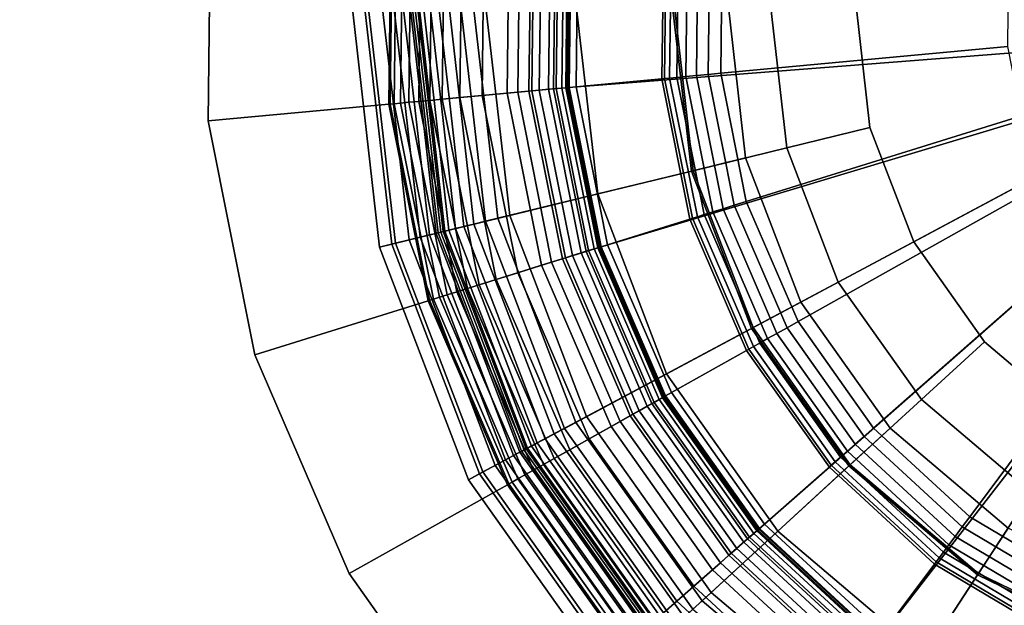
# Model space of a CAD drawing. Extents: x -43.1 to 43.1, y -41.3 to 41.3.
# Tile 23 of 256: x -17.218 to -16.008, y -30.368 to -29.649. Entities that reach past the tile are written whole.
import ezdxf

# ---------------------------------------------------------------- set-up
doc = ezdxf.new("R2010")
doc.units = 0
for name, color, linetype in [('LAMP', 7, 'CONTINUOUS'), ('LAMP_SUPPORT', 18, 'CONTINUOUS'), ('METAL_BASE', 254, 'CONTINUOUS')]:
    doc.layers.add(name, color=color, linetype=linetype)

msp = doc.modelspace()

# ---------------------------------------------------------------- linework, layer by layer
at = {"layer": 'LAMP'}
for points in [[(-16.7757, -29.928, 43.6401), (-16.8104, -29.6241, 43.6401), (-16.7951, -29.6243, 43.7579), (-16.7609, -29.9244, 43.7579)], [(-16.7562, -29.9233, 43.3843), (-16.7904, -29.6244, 43.3843), (-16.8104, -29.6241, 43.6401), (-16.7757, -29.928, 43.6401)], [(-16.7609, -29.9244, 43.7579), (-16.7951, -29.6243, 43.7579), (-16.7365, -29.625, 43.8806), (-16.7039, -29.9105, 43.8806)], [(-16.7396, -29.9192, 43.0998), (-16.7732, -29.6246, 43.0998), (-16.7904, -29.6244, 43.3843), (-16.7562, -29.9233, 43.3843)], [(-16.7257, -29.9158, 42.7996), (-16.759, -29.6248, 42.7996), (-16.7732, -29.6246, 43.0998), (-16.7396, -29.9192, 43.0998)], [(-16.7146, -29.9131, 42.4966), (-16.7475, -29.6249, 42.4966), (-16.759, -29.6248, 42.7996), (-16.7257, -29.9158, 42.7996)], [(-16.7063, -29.9111, 42.2036), (-16.7389, -29.625, 42.2036), (-16.7475, -29.6249, 42.4966), (-16.7146, -29.9131, 42.4966)], [(-16.7006, -29.9097, 41.9337), (-16.7331, -29.6251, 41.9337), (-16.7389, -29.625, 42.2036), (-16.7063, -29.9111, 42.2036)], [(-16.7039, -29.9105, 43.8806), (-16.7365, -29.625, 43.8806), (-16.6459, -29.6261, 43.9998), (-16.6159, -29.889, 43.9998)], [(-16.6976, -29.909, 41.6997), (-16.7301, -29.6251, 41.6997), (-16.7331, -29.6251, 41.9337), (-16.7006, -29.9097, 41.9337)], [(-16.6957, -29.9085, 41.6845), (-16.7281, -29.6251, 41.6845), (-16.7301, -29.6251, 41.6997), (-16.6976, -29.909, 41.6997)], [(-16.6906, -29.9073, 41.6707), (-16.7228, -29.6252, 41.6707), (-16.7281, -29.6251, 41.6845), (-16.6957, -29.9085, 41.6845)], [(-16.6826, -29.9053, 41.6586), (-16.7146, -29.6253, 41.6586), (-16.7228, -29.6252, 41.6707), (-16.6906, -29.9073, 41.6707)], [(-16.6722, -29.9028, 41.6486), (-16.7039, -29.6254, 41.6486), (-16.7146, -29.6253, 41.6586), (-16.6826, -29.9053, 41.6586)], [(-16.6598, -29.8997, 41.6411), (-16.6911, -29.6256, 41.6411), (-16.7039, -29.6254, 41.6486), (-16.6722, -29.9028, 41.6486)], [(-16.6458, -29.8963, 41.6365), (-16.6767, -29.6257, 41.6365), (-16.6911, -29.6256, 41.6411), (-16.6598, -29.8997, 41.6411)], [(-16.6306, -29.8926, 41.6352), (-16.661, -29.6259, 41.6352), (-16.6767, -29.6257, 41.6365), (-16.6458, -29.8963, 41.6365)], [(-16.3927, -29.8346, 41.6428), (-16.4162, -29.6289, 41.6428), (-16.661, -29.6259, 41.6352), (-16.6306, -29.8926, 41.6352)], [(-16.6159, -29.889, 43.9998), (-16.6459, -29.6261, 43.9998), (-16.5346, -29.6274, 44.107), (-16.5077, -29.8626, 44.107)], [(-16.5077, -29.8626, 44.107), (-16.5346, -29.6274, 44.107), (-16.414, -29.6289, 44.1939), (-16.3906, -29.8341, 44.1939)], [(-16.3261, -29.8183, 41.1433), (-16.3476, -29.6297, 41.1433), (-16.4162, -29.6289, 41.6428), (-16.3927, -29.8346, 41.6428)], [(-16.3906, -29.8341, 44.1939), (-16.414, -29.6289, 44.1939), (-16.2955, -29.6303, 44.2522), (-16.2754, -29.8059, 44.2522)], [(-16.3261, -29.8183, 41.1433), (-16.2583, -29.9957, 41.1433), (-15.5903, -29.6387, 41.1433), (-16.3476, -29.6297, 41.1433)], [(-16.2754, -29.8059, 44.2522), (-16.2955, -29.6303, 44.2522), (-16.1904, -29.6315, 44.2735), (-16.1733, -29.781, 44.2735)], [(-16.1733, -29.781, 44.2735), (-16.1904, -29.6315, 44.2735), (-15.5903, -29.6387, 44.2735), (-16.1196, -29.9216, 44.2735)], [(-16.1486, -30.1506, 41.1433), (-16.0037, -30.2733, 41.1433), (-15.5903, -29.6387, 41.1433), (-16.2583, -29.9957, 41.1433)], [(-16.0327, -30.0443, 44.2735), (-16.1196, -29.9216, 44.2735), (-15.5903, -29.6387, 44.2735), (-15.9179, -30.1416, 44.2735)], [(-16.2123, -29.9711, 44.2522), (-16.2754, -29.8059, 44.2522), (-16.1733, -29.781, 44.2735), (-16.1196, -29.9216, 44.2735)], [(-16.3169, -30.0269, 44.1939), (-16.3906, -29.8341, 44.1939), (-16.2754, -29.8059, 44.2522), (-16.2123, -29.9711, 44.2522)], [(-16.2583, -29.9957, 41.1433), (-16.3261, -29.8183, 41.1433), (-16.3927, -29.8346, 41.6428), (-16.3188, -30.028, 41.6428)], [(-16.3188, -30.028, 41.6428), (-16.3927, -29.8346, 41.6428), (-16.6306, -29.8926, 41.6352), (-16.5347, -30.1434, 41.6352)], [(-16.4232, -30.0838, 44.107), (-16.5077, -29.8626, 44.107), (-16.3906, -29.8341, 44.1939), (-16.3169, -30.0269, 44.1939)], [(-16.5214, -30.1362, 43.9998), (-16.6159, -29.889, 43.9998), (-16.5077, -29.8626, 44.107), (-16.4232, -30.0838, 44.107)], [(-16.6013, -30.1789, 43.8806), (-16.7039, -29.9105, 43.8806), (-16.6159, -29.889, 43.9998), (-16.5214, -30.1362, 43.9998)], [(-16.5613, -30.1575, 41.6411), (-16.6598, -29.8997, 41.6411), (-16.6722, -29.9028, 41.6486), (-16.5725, -30.1636, 41.6486)], [(-16.5485, -30.1507, 41.6365), (-16.6458, -29.8963, 41.6365), (-16.6598, -29.8997, 41.6411), (-16.5613, -30.1575, 41.6411)], [(-16.5347, -30.1434, 41.6352), (-16.6306, -29.8926, 41.6352), (-16.6458, -29.8963, 41.6365), (-16.5485, -30.1507, 41.6365)], [(-16.653, -30.2066, 43.7579), (-16.7609, -29.9244, 43.7579), (-16.7039, -29.9105, 43.8806), (-16.6013, -30.1789, 43.8806)], [(-16.6111, -30.1841, 42.4966), (-16.7146, -29.9131, 42.4966), (-16.7257, -29.9158, 42.7996), (-16.6211, -30.1895, 42.7996)], [(-16.6035, -30.1801, 42.2036), (-16.7063, -29.9111, 42.2036), (-16.7146, -29.9131, 42.4966), (-16.6111, -30.1841, 42.4966)], [(-16.5983, -30.1773, 41.9337), (-16.7006, -29.9097, 41.9337), (-16.7063, -29.9111, 42.2036), (-16.6035, -30.1801, 42.2036)], [(-16.5956, -30.1759, 41.6997), (-16.6976, -29.909, 41.6997), (-16.7006, -29.9097, 41.9337), (-16.5983, -30.1773, 41.9337)], [(-16.5939, -30.175, 41.6845), (-16.6957, -29.9085, 41.6845), (-16.6976, -29.909, 41.6997), (-16.5956, -30.1759, 41.6997)], [(-16.5892, -30.1725, 41.6707), (-16.6906, -29.9073, 41.6707), (-16.6957, -29.9085, 41.6845), (-16.5939, -30.175, 41.6845)], [(-16.582, -30.1686, 41.6586), (-16.6826, -29.9053, 41.6586), (-16.6906, -29.9073, 41.6707), (-16.5892, -30.1725, 41.6707)], [(-16.5725, -30.1636, 41.6486), (-16.6722, -29.9028, 41.6486), (-16.6826, -29.9053, 41.6586), (-16.582, -30.1686, 41.6586)], [(-16.6488, -30.2043, 43.3843), (-16.7562, -29.9233, 43.3843), (-16.7757, -29.928, 43.6401), (-16.6665, -30.2138, 43.6401)], [(-16.6665, -30.2138, 43.6401), (-16.7757, -29.928, 43.6401), (-16.7609, -29.9244, 43.7579), (-16.653, -30.2066, 43.7579)], [(-16.6337, -30.1962, 43.0998), (-16.7396, -29.9192, 43.0998), (-16.7562, -29.9233, 43.3843), (-16.6488, -30.2043, 43.3843)], [(-16.6211, -30.1895, 42.7996), (-16.7257, -29.9158, 42.7996), (-16.7396, -29.9192, 43.0998), (-16.6337, -30.1962, 43.0998)], [(-16.1101, -30.1154, 44.2522), (-16.2123, -29.9711, 44.2522), (-16.1196, -29.9216, 44.2735), (-16.0327, -30.0443, 44.2735)], [(-16.1975, -30.1954, 44.1939), (-16.3169, -30.0269, 44.1939), (-16.2123, -29.9711, 44.2522), (-16.1101, -30.1154, 44.2522)], [(-16.1486, -30.1506, 41.1433), (-16.2583, -29.9957, 41.1433), (-16.3188, -30.028, 41.6428), (-16.1991, -30.1969, 41.6428)], [(-16.1991, -30.1969, 41.6428), (-16.3188, -30.028, 41.6428), (-16.5347, -30.1434, 41.6352), (-16.3796, -30.3624, 41.6352)], [(-16.2864, -30.2769, 44.107), (-16.4232, -30.0838, 44.107), (-16.3169, -30.0269, 44.1939), (-16.1975, -30.1954, 44.1939)], [(-15.9753, -30.2297, 44.2522), (-16.1101, -30.1154, 44.2522), (-16.0327, -30.0443, 44.2735), (-15.9179, -30.1416, 44.2735)], [(-16.3684, -30.3522, 43.9998), (-16.5214, -30.1362, 43.9998), (-16.4232, -30.0838, 44.107), (-16.2864, -30.2769, 44.107)], [(-16.04, -30.329, 44.1939), (-16.1975, -30.1954, 44.1939), (-16.1101, -30.1154, 44.2522), (-15.9753, -30.2297, 44.2522)], [(-16.4352, -30.4134, 43.8806), (-16.6013, -30.1789, 43.8806), (-16.5214, -30.1362, 43.9998), (-16.3684, -30.3522, 43.9998)], [(-16.3796, -30.3624, 41.6352), (-16.5347, -30.1434, 41.6352), (-16.5485, -30.1507, 41.6365), (-16.3911, -30.373, 41.6365)], [(-16.3911, -30.373, 41.6365), (-16.5485, -30.1507, 41.6365), (-16.5613, -30.1575, 41.6411), (-16.4017, -30.3827, 41.6411)], [(-16.0037, -30.2733, 41.1433), (-16.1486, -30.1506, 41.1433), (-16.1991, -30.1969, 41.6428), (-16.0411, -30.3308, 41.6428)], [(-16.4191, -30.3986, 41.6586), (-16.582, -30.1686, 41.6586), (-16.5892, -30.1725, 41.6707), (-16.4251, -30.4041, 41.6707)], [(-16.4112, -30.3913, 41.6486), (-16.5725, -30.1636, 41.6486), (-16.582, -30.1686, 41.6586), (-16.4191, -30.3986, 41.6586)], [(-16.4017, -30.3827, 41.6411), (-16.5613, -30.1575, 41.6411), (-16.5725, -30.1636, 41.6486), (-16.4112, -30.3913, 41.6486)], [(-16.4784, -30.453, 43.7579), (-16.653, -30.2066, 43.7579), (-16.6013, -30.1789, 43.8806), (-16.4352, -30.4134, 43.8806)], [(-16.437, -30.415, 42.2036), (-16.6035, -30.1801, 42.2036), (-16.6111, -30.1841, 42.4966), (-16.4433, -30.4208, 42.4966)], [(-16.4327, -30.4111, 41.9337), (-16.5983, -30.1773, 41.9337), (-16.6035, -30.1801, 42.2036), (-16.437, -30.415, 42.2036)], [(-16.4305, -30.409, 41.6997), (-16.5956, -30.1759, 41.6997), (-16.5983, -30.1773, 41.9337), (-16.4327, -30.4111, 41.9337)], [(-16.429, -30.4077, 41.6845), (-16.5939, -30.175, 41.6845), (-16.5956, -30.1759, 41.6997), (-16.4305, -30.409, 41.6997)], [(-16.4251, -30.4041, 41.6707), (-16.5892, -30.1725, 41.6707), (-16.5939, -30.175, 41.6845), (-16.429, -30.4077, 41.6845)], [(-16.4518, -30.4286, 42.7996), (-16.6211, -30.1895, 42.7996), (-16.6337, -30.1962, 43.0998), (-16.4623, -30.4382, 43.0998)], [(-16.4433, -30.4208, 42.4966), (-16.6111, -30.1841, 42.4966), (-16.6211, -30.1895, 42.7996), (-16.4518, -30.4286, 42.7996)], [(-16.4749, -30.4498, 43.3843), (-16.6488, -30.2043, 43.3843), (-16.6665, -30.2138, 43.6401), (-16.4897, -30.4633, 43.6401)], [(-16.4623, -30.4382, 43.0998), (-16.6337, -30.1962, 43.0998), (-16.6488, -30.2043, 43.3843), (-16.4749, -30.4498, 43.3843)], [(-16.0411, -30.3308, 41.6428), (-16.1991, -30.1969, 41.6428), (-16.3796, -30.3624, 41.6352), (-16.1748, -30.5359, 41.6352)], [(-16.1058, -30.43, 44.107), (-16.2864, -30.2769, 44.107), (-16.1975, -30.1954, 44.1939), (-16.04, -30.329, 44.1939)], [(-16.4897, -30.4633, 43.6401), (-16.6665, -30.2138, 43.6401), (-16.653, -30.2066, 43.7579), (-16.4784, -30.453, 43.7579)], [(-15.8542, -30.4191, 44.1939), (-16.04, -30.329, 44.1939), (-15.9753, -30.2297, 44.2522), (-15.8162, -30.3068, 44.2522)], [(-16.1665, -30.5233, 43.9998), (-16.3684, -30.3522, 43.9998), (-16.2864, -30.2769, 44.107), (-16.1058, -30.43, 44.107)], [(-15.8329, -30.3562, 41.1433), (-16.0037, -30.2733, 41.1433), (-16.0411, -30.3308, 41.6428), (-15.8549, -30.4212, 41.6428)], [(-15.8549, -30.4212, 41.6428), (-16.0411, -30.3308, 41.6428), (-16.1748, -30.5359, 41.6352), (-15.9333, -30.6531, 41.6352)], [(-15.8928, -30.5334, 44.107), (-16.1058, -30.43, 44.107), (-16.04, -30.329, 44.1939), (-15.8542, -30.4191, 44.1939)], [(-16.216, -30.5992, 43.8806), (-16.4352, -30.4134, 43.8806), (-16.3684, -30.3522, 43.9998), (-16.1665, -30.5233, 43.9998)], [(-16.1748, -30.5359, 41.6352), (-16.3796, -30.3624, 41.6352), (-16.3911, -30.373, 41.6365), (-16.1833, -30.5491, 41.6365)]]:
    msp.add_3dface(points, dxfattribs=at)
at = {"layer": 'LAMP_SUPPORT'}
for points in [[(-15.6144, -29.6356, 40.5662), (-15.6097, -29.659, 40.5662), (-16.4975, -29.337, 40.5662), (-16.414, -29.1554, 40.5662)], [(-15.6097, -29.659, 40.5662), (-16.5438, -29.7319, 40.5662), (-16.5414, -29.532, 40.5662), (-16.4975, -29.337, 40.5662)], [(-16.7614, -29.5062, 38.0011), (-16.7644, -29.7524, 38.0011), (-16.7627, -29.7522, 37.9861), (-16.7597, -29.5064, 37.9861)], [(-16.7614, -29.5062, 41.465), (-16.7644, -29.7524, 41.465), (-16.7644, -29.7524, 38.0011), (-16.7614, -29.5062, 38.0011)], [(-16.7597, -29.5064, 41.48), (-16.7627, -29.7522, 41.48), (-16.7644, -29.7524, 41.465), (-16.7614, -29.5062, 41.465)], [(-16.7597, -29.5064, 37.9861), (-16.7627, -29.7522, 37.9861), (-16.7577, -29.7518, 37.9723), (-16.7548, -29.507, 37.9723)], [(-16.7548, -29.507, 41.4939), (-16.7577, -29.7518, 41.4939), (-16.7627, -29.7522, 41.48), (-16.7597, -29.5064, 41.48)], [(-16.7548, -29.507, 37.9723), (-16.7577, -29.7518, 37.9723), (-16.75, -29.751, 37.9601), (-16.7471, -29.5079, 37.9601)], [(-16.7471, -29.5079, 41.5061), (-16.75, -29.751, 41.5061), (-16.7577, -29.7518, 41.4939), (-16.7548, -29.507, 41.4939)], [(-16.7471, -29.5079, 37.9601), (-16.75, -29.751, 37.9601), (-16.7399, -29.7501, 37.9499), (-16.737, -29.5091, 37.9499)], [(-16.737, -29.5091, 41.5162), (-16.7399, -29.7501, 41.5162), (-16.75, -29.751, 41.5061), (-16.7471, -29.5079, 41.5061)], [(-16.737, -29.5091, 37.9499), (-16.7399, -29.7501, 37.9499), (-16.7277, -29.749, 37.9421), (-16.7249, -29.5105, 37.9421)], [(-16.7249, -29.5105, 41.524), (-16.7277, -29.749, 41.524), (-16.7399, -29.7501, 41.5162), (-16.737, -29.5091, 41.5162)], [(-16.7249, -29.5105, 37.9421), (-16.7277, -29.749, 37.9421), (-16.714, -29.7477, 37.9372), (-16.7112, -29.5121, 37.9372)], [(-16.7112, -29.5121, 41.5289), (-16.714, -29.7477, 41.5289), (-16.7277, -29.749, 41.524), (-16.7249, -29.5105, 41.524)], [(-16.7112, -29.5121, 37.9372), (-16.714, -29.7477, 37.9372), (-16.699, -29.7463, 37.9354), (-16.6962, -29.5139, 37.9354)], [(-16.6962, -29.5139, 41.5307), (-16.699, -29.7463, 41.5307), (-16.714, -29.7477, 41.5289), (-16.7112, -29.5121, 41.5289)], [(-16.6962, -29.5139, 37.9354), (-16.699, -29.7463, 37.9354), (-16.6771, -29.7443, 37.9338), (-16.6744, -29.5164, 37.9338)], [(-16.6036, -29.5247, 41.5307), (-16.6061, -29.7377, 41.5307), (-16.699, -29.7463, 41.5307), (-16.6962, -29.5139, 41.5307)], [(-16.6744, -29.5164, 37.9338), (-16.6771, -29.7443, 37.9338), (-16.6497, -29.7417, 37.929), (-16.6471, -29.5196, 37.929)], [(-16.6471, -29.5196, 37.929), (-16.6497, -29.7417, 37.929), (-16.619, -29.7389, 37.9214), (-16.6165, -29.5232, 37.9214)], [(-16.6165, -29.5232, 37.9214), (-16.619, -29.7389, 37.9214), (-16.5886, -29.736, 37.9114), (-16.5861, -29.5268, 37.9114)], [(-16.5897, -29.5263, 41.5291), (-16.5923, -29.7364, 41.5291), (-16.6061, -29.7377, 41.5307), (-16.6036, -29.5247, 41.5307)], [(-16.577, -29.5278, 41.5245), (-16.5795, -29.7352, 41.5245), (-16.5923, -29.7364, 41.5291), (-16.5897, -29.5263, 41.5291)], [(-16.5861, -29.5268, 37.9114), (-16.5886, -29.736, 37.9114), (-16.5619, -29.7335, 37.8993), (-16.5595, -29.5299, 37.8993)], [(-16.5658, -29.5291, 41.5173), (-16.5682, -29.7341, 41.5173), (-16.5795, -29.7352, 41.5245), (-16.577, -29.5278, 41.5245)], [(-16.5564, -29.5302, 41.5079), (-16.5588, -29.7332, 41.5079), (-16.5682, -29.7341, 41.5173), (-16.5658, -29.5291, 41.5173)], [(-16.5595, -29.5299, 37.8993), (-16.5619, -29.7335, 37.8993), (-16.5427, -29.7318, 37.8854), (-16.5403, -29.5321, 37.8854)], [(-16.5493, -29.5311, 41.4966), (-16.5517, -29.7326, 41.4966), (-16.5588, -29.7332, 41.5079), (-16.5564, -29.5302, 41.5079)], [(-16.5447, -29.5316, 41.4838), (-16.5471, -29.7322, 41.4838), (-16.5517, -29.7326, 41.4966), (-16.5493, -29.5311, 41.4966)], [(-16.5431, -29.5318, 41.4698), (-16.5454, -29.732, 41.4698), (-16.5471, -29.7322, 41.4838), (-16.5447, -29.5316, 41.4838)], [(-16.5414, -29.532, 40.5662), (-16.5438, -29.7319, 40.5662), (-16.5454, -29.732, 41.4698), (-16.5431, -29.5318, 41.4698)], [(-16.5403, -29.5321, 37.8854), (-16.5427, -29.7318, 37.8854), (-16.5344, -29.731, 37.8701), (-16.532, -29.5331, 37.8701)], [(-16.532, -29.5331, 37.8701), (-16.5344, -29.731, 37.8701), (-16.4288, -29.7212, 36.848), (-16.4267, -29.5454, 36.848)], [(-16.4267, -29.5454, 36.848), (-16.4288, -29.7212, 36.848), (-16.4256, -29.7209, 36.8327), (-16.4235, -29.5458, 36.8327)], [(-16.4235, -29.5458, 36.8327), (-16.4256, -29.7209, 36.8327), (-16.4194, -29.7203, 36.8188), (-16.4173, -29.5465, 36.8188)], [(-16.4173, -29.5465, 36.8188), (-16.4194, -29.7203, 36.8188), (-16.4105, -29.7194, 36.8067), (-16.4085, -29.5476, 36.8067)], [(-16.4085, -29.5476, 36.8067), (-16.4105, -29.7194, 36.8067), (-16.3995, -29.7184, 36.7967), (-16.3975, -29.5488, 36.7967)], [(-16.3975, -29.5488, 36.7967), (-16.3995, -29.7184, 36.7967), (-16.3866, -29.7172, 36.7891), (-16.3846, -29.5504, 36.7891)], [(-16.3846, -29.5504, 36.7891), (-16.3866, -29.7172, 36.7891), (-16.3722, -29.7159, 36.7843), (-16.3702, -29.552, 36.7843)], [(-16.3702, -29.552, 36.7843), (-16.3722, -29.7159, 36.7843), (-16.3567, -29.7144, 36.7827), (-16.3548, -29.5539, 36.7827)], [(-16.3548, -29.5539, 36.7827), (-16.3567, -29.7144, 36.7827), (-16.0041, -29.6816, 36.7827), (-16.0031, -29.5951, 36.7827)], [(-15.6097, -29.659, 40.5662), (-16.5046, -29.9279, 40.5662), (-16.5438, -29.7319, 40.5662)], [(-15.6097, -29.659, 40.5662), (-16.3099, -30.2745, 40.5662), (-16.4255, -30.1114, 40.5662), (-16.5046, -29.9279, 40.5662)], [(-15.6097, -29.659, 40.5662), (-15.5871, -29.6667, 40.5662), (-16.163, -30.41, 40.5662), (-16.3099, -30.2745, 40.5662)], [(-15.5871, -29.6667, 40.5662), (-15.8017, -30.576, 40.5662), (-15.9911, -30.512, 40.5662), (-16.163, -30.41, 40.5662)], [(-16.3567, -29.7144, 36.7827), (-16.3252, -29.8719, 36.7827), (-15.9871, -29.7665, 36.7827), (-16.0041, -29.6816, 36.7827)], [(-16.4288, -29.7212, 36.848), (-16.3944, -29.8935, 36.848), (-16.3912, -29.8925, 36.8327), (-16.4256, -29.7209, 36.8327)], [(-16.4256, -29.7209, 36.8327), (-16.3912, -29.8925, 36.8327), (-16.3853, -29.8907, 36.8188), (-16.4194, -29.7203, 36.8188)], [(-16.4194, -29.7203, 36.8188), (-16.3853, -29.8907, 36.8188), (-16.3768, -29.888, 36.8067), (-16.4105, -29.7194, 36.8067)], [(-16.4105, -29.7194, 36.8067), (-16.3768, -29.888, 36.8067), (-16.3662, -29.8847, 36.7967), (-16.3995, -29.7184, 36.7967)], [(-16.3995, -29.7184, 36.7967), (-16.3662, -29.8847, 36.7967), (-16.3538, -29.8809, 36.7891), (-16.3866, -29.7172, 36.7891)], [(-16.3866, -29.7172, 36.7891), (-16.3538, -29.8809, 36.7891), (-16.34, -29.8765, 36.7843), (-16.3722, -29.7159, 36.7843)], [(-16.3722, -29.7159, 36.7843), (-16.34, -29.8765, 36.7843), (-16.3252, -29.8719, 36.7827), (-16.3567, -29.7144, 36.7827)], [(-16.5588, -29.7332, 41.5079), (-16.519, -29.9323, 41.5079), (-16.528, -29.9352, 41.5173), (-16.5682, -29.7341, 41.5173)], [(-16.5619, -29.7335, 37.8993), (-16.522, -29.9333, 37.8993), (-16.5035, -29.9275, 37.8854), (-16.5427, -29.7318, 37.8854)], [(-16.5517, -29.7326, 41.4966), (-16.5121, -29.9302, 41.4966), (-16.519, -29.9323, 41.5079), (-16.5588, -29.7332, 41.5079)], [(-16.5471, -29.7322, 41.4838), (-16.5077, -29.9288, 41.4838), (-16.5121, -29.9302, 41.4966), (-16.5517, -29.7326, 41.4966)], [(-16.5454, -29.732, 41.4698), (-16.5062, -29.9283, 41.4698), (-16.5077, -29.9288, 41.4838), (-16.5471, -29.7322, 41.4838)], [(-16.5438, -29.7319, 40.5662), (-16.5046, -29.9279, 40.5662), (-16.5062, -29.9283, 41.4698), (-16.5454, -29.732, 41.4698)], [(-16.5427, -29.7318, 37.8854), (-16.5035, -29.9275, 37.8854), (-16.4956, -29.925, 37.8701), (-16.5344, -29.731, 37.8701)], [(-16.5344, -29.731, 37.8701), (-16.4956, -29.925, 37.8701), (-16.3944, -29.8935, 36.848), (-16.4288, -29.7212, 36.848)], [(-16.6061, -29.7377, 41.5307), (-16.5644, -29.9465, 41.5307), (-16.6534, -29.9742, 41.5307), (-16.699, -29.7463, 41.5307)], [(-16.699, -29.7463, 37.9354), (-16.6534, -29.9742, 37.9354), (-16.6324, -29.9677, 37.9338), (-16.6771, -29.7443, 37.9338)], [(-16.6771, -29.7443, 37.9338), (-16.6324, -29.9677, 37.9338), (-16.6061, -29.9595, 37.929), (-16.6497, -29.7417, 37.929)], [(-16.6497, -29.7417, 37.929), (-16.6061, -29.9595, 37.929), (-16.5767, -29.9503, 37.9214), (-16.619, -29.7389, 37.9214)], [(-16.619, -29.7389, 37.9214), (-16.5767, -29.9503, 37.9214), (-16.5475, -29.9412, 37.9114), (-16.5886, -29.736, 37.9114)], [(-16.5923, -29.7364, 41.5291), (-16.551, -29.9423, 41.5291), (-16.5644, -29.9465, 41.5307), (-16.6061, -29.7377, 41.5307)], [(-16.5795, -29.7352, 41.5245), (-16.5388, -29.9385, 41.5245), (-16.551, -29.9423, 41.5291), (-16.5923, -29.7364, 41.5291)], [(-16.5886, -29.736, 37.9114), (-16.5475, -29.9412, 37.9114), (-16.522, -29.9333, 37.8993), (-16.5619, -29.7335, 37.8993)], [(-16.5682, -29.7341, 41.5173), (-16.528, -29.9352, 41.5173), (-16.5388, -29.9385, 41.5245), (-16.5795, -29.7352, 41.5245)], [(-16.7644, -29.7524, 38.0011), (-16.7161, -29.9938, 38.0011), (-16.7144, -29.9933, 37.9861), (-16.7627, -29.7522, 37.9861)], [(-16.7627, -29.7522, 41.48), (-16.7144, -29.9933, 41.48), (-16.7161, -29.9938, 41.465), (-16.7644, -29.7524, 41.465)], [(-16.7644, -29.7524, 41.465), (-16.7161, -29.9938, 41.465), (-16.7161, -29.9938, 38.0011), (-16.7644, -29.7524, 38.0011)], [(-16.7627, -29.7522, 37.9861), (-16.7144, -29.9933, 37.9861), (-16.7097, -29.9918, 37.9723), (-16.7577, -29.7518, 37.9723)], [(-16.7577, -29.7518, 41.4939), (-16.7097, -29.9918, 41.4939), (-16.7144, -29.9933, 41.48), (-16.7627, -29.7522, 41.48)], [(-16.7577, -29.7518, 37.9723), (-16.7097, -29.9918, 37.9723), (-16.7023, -29.9895, 37.9601), (-16.75, -29.751, 37.9601)], [(-16.75, -29.751, 41.5061), (-16.7023, -29.9895, 41.5061), (-16.7097, -29.9918, 41.4939), (-16.7577, -29.7518, 41.4939)], [(-16.75, -29.751, 37.9601), (-16.7023, -29.9895, 37.9601), (-16.6926, -29.9865, 37.9499), (-16.7399, -29.7501, 37.9499)], [(-16.7399, -29.7501, 41.5162), (-16.6926, -29.9865, 41.5162), (-16.7023, -29.9895, 41.5061), (-16.75, -29.751, 41.5061)], [(-16.7399, -29.7501, 37.9499), (-16.6926, -29.9865, 37.9499), (-16.6809, -29.9828, 37.9421), (-16.7277, -29.749, 37.9421)], [(-16.7277, -29.749, 41.524), (-16.6809, -29.9828, 41.524), (-16.6926, -29.9865, 41.5162), (-16.7399, -29.7501, 41.5162)], [(-16.7277, -29.749, 37.9421), (-16.6809, -29.9828, 37.9421), (-16.6677, -29.9787, 37.9372), (-16.714, -29.7477, 37.9372)], [(-16.714, -29.7477, 41.5289), (-16.6677, -29.9787, 41.5289), (-16.6809, -29.9828, 41.524), (-16.7277, -29.749, 41.524)], [(-16.714, -29.7477, 37.9372), (-16.6677, -29.9787, 37.9372), (-16.6534, -29.9742, 37.9354), (-16.699, -29.7463, 37.9354)], [(-16.699, -29.7463, 41.5307), (-16.6534, -29.9742, 41.5307), (-16.6677, -29.9787, 41.5289), (-16.714, -29.7477, 41.5289)], [(-16.3252, -29.8719, 36.7827), (-16.2616, -30.0194, 36.7827), (-15.9528, -29.846, 36.7827), (-15.9871, -29.7665, 36.7827)], [(-16.2616, -30.0194, 36.7827), (-16.1688, -30.1505, 36.7827), (-15.9028, -29.9166, 36.7827), (-15.9528, -29.846, 36.7827)], [(-16.3538, -29.8809, 36.7891), (-16.2878, -30.0341, 36.7891), (-16.2752, -30.027, 36.7843), (-16.34, -29.8765, 36.7843)], [(-16.34, -29.8765, 36.7843), (-16.2752, -30.027, 36.7843), (-16.2616, -30.0194, 36.7827), (-16.3252, -29.8719, 36.7827)], [(-16.3853, -29.8907, 36.8188), (-16.3165, -30.0502, 36.8188), (-16.3088, -30.0459, 36.8067), (-16.3768, -29.888, 36.8067)], [(-16.3768, -29.888, 36.8067), (-16.3088, -30.0459, 36.8067), (-16.2991, -30.0404, 36.7967), (-16.3662, -29.8847, 36.7967)], [(-16.3662, -29.8847, 36.7967), (-16.2991, -30.0404, 36.7967), (-16.2878, -30.0341, 36.7891), (-16.3538, -29.8809, 36.7891)], [(-16.4956, -29.925, 37.8701), (-16.4172, -30.1068, 37.8701), (-16.3248, -30.0549, 36.848), (-16.3944, -29.8935, 36.848)], [(-16.3944, -29.8935, 36.848), (-16.3248, -30.0549, 36.848), (-16.322, -30.0533, 36.8327), (-16.3912, -29.8925, 36.8327)], [(-16.3912, -29.8925, 36.8327), (-16.322, -30.0533, 36.8327), (-16.3165, -30.0502, 36.8188), (-16.3853, -29.8907, 36.8188)], [(-16.5035, -29.9275, 37.8854), (-16.4245, -30.1109, 37.8854), (-16.4172, -30.1068, 37.8701), (-16.4956, -29.925, 37.8701)], [(-16.1688, -30.1505, 36.7827), (-16.0507, -30.2593, 36.7827), (-15.8392, -29.9753, 36.7827), (-15.9028, -29.9166, 36.7827)], [(-16.5388, -29.9385, 41.5245), (-16.4567, -30.129, 41.5245), (-16.4679, -30.1352, 41.5291), (-16.551, -29.9423, 41.5291)], [(-16.5475, -29.9412, 37.9114), (-16.4647, -30.1334, 37.9114), (-16.4413, -30.1203, 37.8993), (-16.522, -29.9333, 37.8993)], [(-16.528, -29.9352, 41.5173), (-16.4469, -30.1234, 41.5173), (-16.4567, -30.129, 41.5245), (-16.5388, -29.9385, 41.5245)], [(-16.519, -29.9323, 41.5079), (-16.4386, -30.1188, 41.5079), (-16.4469, -30.1234, 41.5173), (-16.528, -29.9352, 41.5173)], [(-16.522, -29.9333, 37.8993), (-16.4413, -30.1203, 37.8993), (-16.4245, -30.1109, 37.8854), (-16.5035, -29.9275, 37.8854)], [(-16.5121, -29.9302, 41.4966), (-16.4323, -30.1153, 41.4966), (-16.4386, -30.1188, 41.5079), (-16.519, -29.9323, 41.5079)], [(-16.5077, -29.9288, 41.4838), (-16.4283, -30.113, 41.4838), (-16.4323, -30.1153, 41.4966), (-16.5121, -29.9302, 41.4966)], [(-16.5062, -29.9283, 41.4698), (-16.4269, -30.1122, 41.4698), (-16.4283, -30.113, 41.4838), (-16.5077, -29.9288, 41.4838)], [(-16.5046, -29.9279, 40.5662), (-16.4255, -30.1114, 40.5662), (-16.4269, -30.1122, 41.4698), (-16.5062, -29.9283, 41.4698)], [(-16.5644, -29.9465, 41.5307), (-16.4801, -30.1421, 41.5307), (-16.5614, -30.1877, 41.5307), (-16.6534, -29.9742, 41.5307)], [(-16.6061, -29.9595, 37.929), (-16.5182, -30.1635, 37.929), (-16.4913, -30.1484, 37.9214), (-16.5767, -29.9503, 37.9214)], [(-16.5767, -29.9503, 37.9214), (-16.4913, -30.1484, 37.9214), (-16.4647, -30.1334, 37.9114), (-16.5475, -29.9412, 37.9114)], [(-16.551, -29.9423, 41.5291), (-16.4679, -30.1352, 41.5291), (-16.4801, -30.1421, 41.5307), (-16.5644, -29.9465, 41.5307)], [(-16.6324, -29.9677, 37.9338), (-16.5422, -30.177, 37.9338), (-16.5182, -30.1635, 37.929), (-16.6061, -29.9595, 37.929)], [(-16.6677, -29.9787, 37.9372), (-16.5745, -30.1951, 37.9372), (-16.5614, -30.1877, 37.9354), (-16.6534, -29.9742, 37.9354)], [(-16.6534, -29.9742, 41.5307), (-16.5614, -30.1877, 41.5307), (-16.5745, -30.1951, 41.5289), (-16.6677, -29.9787, 41.5289)], [(-16.6534, -29.9742, 37.9354), (-16.5614, -30.1877, 37.9354), (-16.5422, -30.177, 37.9338), (-16.6324, -29.9677, 37.9338)], [(-16.7023, -29.9895, 37.9601), (-16.606, -30.2128, 37.9601), (-16.5972, -30.2078, 37.9499), (-16.6926, -29.9865, 37.9499)], [(-16.6926, -29.9865, 41.5162), (-16.5972, -30.2078, 41.5162), (-16.606, -30.2128, 41.5061), (-16.7023, -29.9895, 41.5061)], [(-16.6926, -29.9865, 37.9499), (-16.5972, -30.2078, 37.9499), (-16.5865, -30.2019, 37.9421), (-16.6809, -29.9828, 37.9421)], [(-16.6809, -29.9828, 41.524), (-16.5865, -30.2019, 41.524), (-16.5972, -30.2078, 41.5162), (-16.6926, -29.9865, 41.5162)], [(-16.6809, -29.9828, 37.9421), (-16.5865, -30.2019, 37.9421), (-16.5745, -30.1951, 37.9372), (-16.6677, -29.9787, 37.9372)], [(-16.6677, -29.9787, 41.5289), (-16.5745, -30.1951, 41.5289), (-16.5865, -30.2019, 41.524), (-16.6809, -29.9828, 41.524)], [(-16.0507, -30.2593, 36.7827), (-15.9126, -30.3413, 36.7827), (-15.7647, -30.0195, 36.7827), (-15.8392, -29.9753, 36.7827)], [(-16.7161, -29.9938, 38.0011), (-16.6186, -30.2199, 38.0011), (-16.6171, -30.219, 37.9861), (-16.7144, -29.9933, 37.9861)], [(-16.7144, -29.9933, 41.48), (-16.6171, -30.219, 41.48), (-16.6186, -30.2199, 41.465), (-16.7161, -29.9938, 41.465)], [(-16.7161, -29.9938, 41.465), (-16.6186, -30.2199, 41.465), (-16.6186, -30.2199, 38.0011), (-16.7161, -29.9938, 38.0011)], [(-16.7144, -29.9933, 37.9861), (-16.6171, -30.219, 37.9861), (-16.6128, -30.2166, 37.9723), (-16.7097, -29.9918, 37.9723)], [(-16.7097, -29.9918, 41.4939), (-16.6128, -30.2166, 41.4939), (-16.6171, -30.219, 41.48), (-16.7144, -29.9933, 41.48)], [(-16.7097, -29.9918, 37.9723), (-16.6128, -30.2166, 37.9723), (-16.606, -30.2128, 37.9601), (-16.7023, -29.9895, 37.9601)], [(-16.7023, -29.9895, 41.5061), (-16.606, -30.2128, 41.5061), (-16.6128, -30.2166, 41.4939), (-16.7097, -29.9918, 41.4939)], [(-16.2752, -30.027, 36.7843), (-16.1805, -30.1607, 36.7843), (-16.1688, -30.1505, 36.7827), (-16.2616, -30.0194, 36.7827)], [(-16.2991, -30.0404, 36.7967), (-16.2011, -30.1788, 36.7967), (-16.1913, -30.1703, 36.7891), (-16.2878, -30.0341, 36.7891)], [(-16.2878, -30.0341, 36.7891), (-16.1913, -30.1703, 36.7891), (-16.1805, -30.1607, 36.7843), (-16.2752, -30.027, 36.7843)], [(-16.3165, -30.0502, 36.8188), (-16.2161, -30.192, 36.8188), (-16.2094, -30.1861, 36.8067), (-16.3088, -30.0459, 36.8067)], [(-16.3088, -30.0459, 36.8067), (-16.2094, -30.1861, 36.8067), (-16.2011, -30.1788, 36.7967), (-16.2991, -30.0404, 36.7967)], [(-16.4172, -30.1068, 37.8701), (-16.3028, -30.2683, 37.8701), (-16.2232, -30.1983, 36.848), (-16.3248, -30.0549, 36.848)], [(-16.3248, -30.0549, 36.848), (-16.2232, -30.1983, 36.848), (-16.2208, -30.1961, 36.8327), (-16.322, -30.0533, 36.8327)], [(-16.322, -30.0533, 36.8327), (-16.2208, -30.1961, 36.8327), (-16.2161, -30.192, 36.8188), (-16.3165, -30.0502, 36.8188)], [(-16.4245, -30.1109, 37.8854), (-16.3091, -30.2738, 37.8854), (-16.3028, -30.2683, 37.8701), (-16.4172, -30.1068, 37.8701)], [(-16.4647, -30.1334, 37.9114), (-16.3437, -30.3042, 37.9114), (-16.3236, -30.2865, 37.8993), (-16.4413, -30.1203, 37.8993)], [(-16.4386, -30.1188, 41.5079), (-16.3213, -30.2845, 41.5079), (-16.3283, -30.2907, 41.5173), (-16.4469, -30.1234, 41.5173)], [(-16.4413, -30.1203, 37.8993), (-16.3236, -30.2865, 37.8993), (-16.3091, -30.2738, 37.8854), (-16.4245, -30.1109, 37.8854)], [(-16.4323, -30.1153, 41.4966), (-16.3158, -30.2797, 41.4966), (-16.3213, -30.2845, 41.5079), (-16.4386, -30.1188, 41.5079)], [(-16.4283, -30.113, 41.4838), (-16.3124, -30.2767, 41.4838), (-16.3158, -30.2797, 41.4966), (-16.4323, -30.1153, 41.4966)], [(-16.4269, -30.1122, 41.4698), (-16.3112, -30.2756, 41.4698), (-16.3124, -30.2767, 41.4838), (-16.4283, -30.113, 41.4838)], [(-16.4255, -30.1114, 40.5662), (-16.3099, -30.2745, 40.5662), (-16.3112, -30.2756, 41.4698), (-16.4269, -30.1122, 41.4698)], [(-16.4567, -30.129, 41.5245), (-16.3368, -30.2982, 41.5245), (-16.3465, -30.3066, 41.5291), (-16.4679, -30.1352, 41.5291)], [(-16.4469, -30.1234, 41.5173), (-16.3283, -30.2907, 41.5173), (-16.3368, -30.2982, 41.5245), (-16.4567, -30.129, 41.5245)], [(-16.4801, -30.1421, 41.5307), (-16.3569, -30.3158, 41.5307), (-16.427, -30.3774, 41.5307), (-16.5614, -30.1877, 41.5307)], [(-16.4913, -30.1484, 37.9214), (-16.3667, -30.3244, 37.9214), (-16.3437, -30.3042, 37.9114), (-16.4647, -30.1334, 37.9114)], [(-16.4679, -30.1352, 41.5291), (-16.3465, -30.3066, 41.5291), (-16.3569, -30.3158, 41.5307), (-16.4801, -30.1421, 41.5307)], [(-16.5182, -30.1635, 37.929), (-16.3898, -30.3447, 37.929), (-16.3667, -30.3244, 37.9214), (-16.4913, -30.1484, 37.9214)], [(-16.1805, -30.1607, 36.7843), (-16.06, -30.2718, 36.7843), (-16.0507, -30.2593, 36.7827), (-16.1688, -30.1505, 36.7827)], [(-16.5422, -30.177, 37.9338), (-16.4105, -30.3629, 37.9338), (-16.3898, -30.3447, 37.929), (-16.5182, -30.1635, 37.929)], [(-16.1913, -30.1703, 36.7891), (-16.0687, -30.2834, 36.7891), (-16.06, -30.2718, 36.7843), (-16.1805, -30.1607, 36.7843)], [(-16.5614, -30.1877, 37.9354), (-16.427, -30.3774, 37.9354), (-16.4105, -30.3629, 37.9338), (-16.5422, -30.177, 37.9338)], [(-16.2094, -30.1861, 36.8067), (-16.083, -30.3027, 36.8067), (-16.0764, -30.2938, 36.7967), (-16.2011, -30.1788, 36.7967)], [(-16.2011, -30.1788, 36.7967), (-16.0764, -30.2938, 36.7967), (-16.0687, -30.2834, 36.7891), (-16.1913, -30.1703, 36.7891)], [(-16.5745, -30.1951, 37.9372), (-16.4383, -30.3873, 37.9372), (-16.427, -30.3774, 37.9354), (-16.5614, -30.1877, 37.9354)], [(-16.5614, -30.1877, 41.5307), (-16.427, -30.3774, 41.5307), (-16.4383, -30.3873, 41.5289), (-16.5745, -30.1951, 41.5289)], [(-16.2208, -30.1961, 36.8327), (-16.0921, -30.3148, 36.8327), (-16.0883, -30.3098, 36.8188), (-16.2161, -30.192, 36.8188)], [(-16.2161, -30.192, 36.8188), (-16.0883, -30.3098, 36.8188), (-16.083, -30.3027, 36.8067), (-16.2094, -30.1861, 36.8067)], [(-16.5972, -30.2078, 37.9499), (-16.4578, -30.4045, 37.9499), (-16.4487, -30.3965, 37.9421), (-16.5865, -30.2019, 37.9421)], [(-16.5865, -30.2019, 41.524), (-16.4487, -30.3965, 41.524), (-16.4578, -30.4045, 41.5162), (-16.5972, -30.2078, 41.5162)], [(-16.5865, -30.2019, 37.9421), (-16.4487, -30.3965, 37.9421), (-16.4383, -30.3873, 37.9372), (-16.5745, -30.1951, 37.9372)], [(-16.5745, -30.1951, 41.5289), (-16.4383, -30.3873, 41.5289), (-16.4487, -30.3965, 41.524), (-16.5865, -30.2019, 41.524)], [(-16.3028, -30.2683, 37.8701), (-16.1573, -30.4024, 37.8701), (-16.094, -30.3174, 36.848), (-16.2232, -30.1983, 36.848)], [(-16.2232, -30.1983, 36.848), (-16.094, -30.3174, 36.848), (-16.0921, -30.3148, 36.8327), (-16.2208, -30.1961, 36.8327)], [(-16.6171, -30.219, 37.9861), (-16.475, -30.4196, 37.9861), (-16.4713, -30.4164, 37.9723), (-16.6128, -30.2166, 37.9723)], [(-16.6128, -30.2166, 41.4939), (-16.4713, -30.4164, 41.4939), (-16.475, -30.4196, 41.48), (-16.6171, -30.219, 41.48)], [(-16.6128, -30.2166, 37.9723), (-16.4713, -30.4164, 37.9723), (-16.4655, -30.4112, 37.9601), (-16.606, -30.2128, 37.9601)], [(-16.606, -30.2128, 41.5061), (-16.4655, -30.4112, 41.5061), (-16.4713, -30.4164, 41.4939), (-16.6128, -30.2166, 41.4939)], [(-16.606, -30.2128, 37.9601), (-16.4655, -30.4112, 37.9601), (-16.4578, -30.4045, 37.9499), (-16.5972, -30.2078, 37.9499)], [(-16.5972, -30.2078, 41.5162), (-16.4578, -30.4045, 41.5162), (-16.4655, -30.4112, 41.5061), (-16.606, -30.2128, 41.5061)], [(-16.6186, -30.2199, 38.0011), (-16.4763, -30.4208, 38.0011), (-16.475, -30.4196, 37.9861), (-16.6171, -30.219, 37.9861)], [(-16.6171, -30.219, 41.48), (-16.475, -30.4196, 41.48), (-16.4763, -30.4208, 41.465), (-16.6186, -30.2199, 41.465)], [(-16.6186, -30.2199, 41.465), (-16.4763, -30.4208, 41.465), (-16.4763, -30.4208, 38.0011), (-16.6186, -30.2199, 38.0011)], [(-16.06, -30.2718, 36.7843), (-15.9191, -30.3554, 36.7843), (-15.9126, -30.3413, 36.7827), (-16.0507, -30.2593, 36.7827)], [(-16.3236, -30.2865, 37.8993), (-16.1739, -30.4246, 37.8993), (-16.1623, -30.4091, 37.8854), (-16.3091, -30.2738, 37.8854)], [(-16.3124, -30.2767, 41.4838), (-16.1649, -30.4127, 41.4838), (-16.1677, -30.4163, 41.4966), (-16.3158, -30.2797, 41.4966)], [(-16.3112, -30.2756, 41.4698), (-16.164, -30.4113, 41.4698), (-16.1649, -30.4127, 41.4838), (-16.3124, -30.2767, 41.4838)], [(-16.3099, -30.2745, 40.5662), (-16.163, -30.41, 40.5662), (-16.164, -30.4113, 41.4698), (-16.3112, -30.2756, 41.4698)], [(-16.3091, -30.2738, 37.8854), (-16.1623, -30.4091, 37.8854), (-16.1573, -30.4024, 37.8701), (-16.3028, -30.2683, 37.8701)], [(-16.0687, -30.2834, 36.7891), (-15.9251, -30.3685, 36.7891), (-15.9191, -30.3554, 36.7843), (-16.06, -30.2718, 36.7843)], [(-16.3437, -30.3042, 37.9114), (-16.1898, -30.4461, 37.9114), (-16.1739, -30.4246, 37.8993), (-16.3236, -30.2865, 37.8993)], [(-16.3213, -30.2845, 41.5079), (-16.172, -30.4221, 41.5079), (-16.1776, -30.4297, 41.5173), (-16.3283, -30.2907, 41.5173)], [(-16.3158, -30.2797, 41.4966), (-16.1677, -30.4163, 41.4966), (-16.172, -30.4221, 41.5079), (-16.3213, -30.2845, 41.5079)], [(-16.0764, -30.2938, 36.7967), (-15.9306, -30.3803, 36.7967), (-15.9251, -30.3685, 36.7891), (-16.0687, -30.2834, 36.7891)], [(-16.3368, -30.2982, 41.5245), (-16.1844, -30.4388, 41.5245), (-16.1921, -30.449, 41.5291), (-16.3465, -30.3066, 41.5291)], [(-16.3283, -30.2907, 41.5173), (-16.1776, -30.4297, 41.5173), (-16.1844, -30.4388, 41.5245), (-16.3368, -30.2982, 41.5245)], [(-16.083, -30.3027, 36.8067), (-15.9352, -30.3904, 36.8067), (-15.9306, -30.3803, 36.7967), (-16.0764, -30.2938, 36.7967)], [(-16.3667, -30.3244, 37.9214), (-16.2081, -30.4706, 37.9214), (-16.1898, -30.4461, 37.9114), (-16.3437, -30.3042, 37.9114)], [(-16.3465, -30.3066, 41.5291), (-16.1921, -30.449, 41.5291), (-16.2004, -30.4602, 41.5307), (-16.3569, -30.3158, 41.5307)], [(-16.0921, -30.3148, 36.8327), (-15.9415, -30.4041, 36.8327), (-15.9389, -30.3985, 36.8188), (-16.0883, -30.3098, 36.8188)], [(-16.0883, -30.3098, 36.8188), (-15.9389, -30.3985, 36.8188), (-15.9352, -30.3904, 36.8067), (-16.083, -30.3027, 36.8067)], [(-16.3569, -30.3158, 41.5307), (-16.2004, -30.4602, 41.5307), (-16.2561, -30.535, 41.5307), (-16.427, -30.3774, 41.5307)], [(-16.3898, -30.3447, 37.929), (-16.2265, -30.4953, 37.929), (-16.2081, -30.4706, 37.9214), (-16.3667, -30.3244, 37.9214)], [(-16.1573, -30.4024, 37.8701), (-15.9871, -30.5034, 37.8701), (-15.9429, -30.4071, 36.848), (-16.094, -30.3174, 36.848)], [(-16.094, -30.3174, 36.848), (-15.9429, -30.4071, 36.848), (-15.9415, -30.4041, 36.8327), (-16.0921, -30.3148, 36.8327)], [(-16.4105, -30.3629, 37.9338), (-16.243, -30.5174, 37.9338), (-16.2265, -30.4953, 37.929), (-16.3898, -30.3447, 37.929)], [(-16.427, -30.3774, 37.9354), (-16.2561, -30.535, 37.9354), (-16.243, -30.5174, 37.9338), (-16.4105, -30.3629, 37.9338)]]:
    msp.add_3dface(points, dxfattribs=at)
at = {"layer": 'METAL_BASE'}
for points in [[(-27.3869, -31.72, 30.241), (-27.4144, -31.6965, 30.106), (-1.2503, -1.0623, 30.106), (-1.2228, -1.0858, 30.241)], [(-27.4144, -31.6965, 30.106), (-27.3869, -31.72, 29.9709), (-1.2228, -1.0858, 29.9709), (-1.2503, -1.0623, 30.106)], [(-27.3117, -31.7842, 30.3399), (-27.3869, -31.72, 30.241), (-1.2228, -1.0858, 30.241), (-1.1476, -1.15, 30.3399)], [(-27.3869, -31.72, 29.9709), (-27.3117, -31.7842, 29.872), (-1.1476, -1.15, 29.872), (-1.2228, -1.0858, 29.9709)], [(-27.209, -31.8719, 30.3761), (-27.3117, -31.7842, 30.3399), (-1.1476, -1.15, 30.3399), (-1.0449, -1.2377, 30.3761)], [(-27.3117, -31.7842, 29.872), (-27.209, -31.8719, 29.8358), (-1.0449, -1.2377, 29.8358), (-1.1476, -1.15, 29.872)], [(-27.1063, -31.9597, 30.3399), (-27.209, -31.8719, 30.3761), (-1.0449, -1.2377, 30.3761), (-0.9422, -1.3254, 30.3399)], [(-27.209, -31.8719, 29.8358), (-27.1063, -31.9597, 29.872), (-0.9422, -1.3254, 29.872), (-1.0449, -1.2377, 29.8358)], [(-27.0311, -32.0239, 30.241), (-27.1063, -31.9597, 30.3399), (-0.9422, -1.3254, 30.3399), (-0.867, -1.3896, 30.241)], [(-27.1063, -31.9597, 29.872), (-27.0311, -32.0239, 29.9709), (-0.867, -1.3896, 29.9709), (-0.9422, -1.3254, 29.872)], [(-27.0036, -32.0474, 30.106), (-27.0311, -32.0239, 30.241), (-0.867, -1.3896, 30.241), (-0.8395, -1.4131, 30.106)], [(-27.0311, -32.0239, 29.9709), (-27.0036, -32.0474, 30.106), (-0.8395, -1.4131, 30.106), (-0.867, -1.3896, 29.9709)], [(-16.9829, -29.4803, 39.7327), (-16.9864, -29.773, 39.7327), (-16.9864, -29.773, 38.8457), (-16.9829, -29.4803, 38.8457)], [(-16.7614, -29.5062, 38.8457), (-16.9829, -29.4803, 38.8457), (-16.9864, -29.773, 38.8457), (-16.7644, -29.7524, 38.8457)], [(-16.7644, -29.7524, 39.7327), (-16.9864, -29.773, 39.7327), (-16.9829, -29.4803, 39.7327), (-16.7614, -29.5062, 39.7327)], [(-16.7614, -29.5062, 38.8457), (-16.7644, -29.7524, 38.8457), (-16.7644, -29.7524, 39.7327), (-16.7614, -29.5062, 39.7327)], [(-16.7644, -29.7524, 38.8457), (-16.9864, -29.773, 38.8457), (-16.9289, -30.0602, 38.8457), (-16.7161, -29.9938, 38.8457)], [(-16.7161, -29.9938, 39.7327), (-16.9289, -30.0602, 39.7327), (-16.9864, -29.773, 39.7327), (-16.7644, -29.7524, 39.7327)], [(-16.7644, -29.7524, 38.8457), (-16.7161, -29.9938, 38.8457), (-16.7161, -29.9938, 39.7327), (-16.7644, -29.7524, 39.7327)], [(-16.9864, -29.773, 39.7327), (-16.9289, -30.0602, 39.7327), (-16.9289, -30.0602, 38.8457), (-16.9864, -29.773, 38.8457)], [(-16.7161, -29.9938, 38.8457), (-16.9289, -30.0602, 38.8457), (-16.813, -30.3291, 38.8457), (-16.6186, -30.2199, 38.8457)], [(-16.6186, -30.2199, 39.7327), (-16.813, -30.3291, 39.7327), (-16.9289, -30.0602, 39.7327), (-16.7161, -29.9938, 39.7327)], [(-16.7161, -29.9938, 38.8457), (-16.6186, -30.2199, 38.8457), (-16.6186, -30.2199, 39.7327), (-16.7161, -29.9938, 39.7327)], [(-16.9289, -30.0602, 39.7327), (-16.813, -30.3291, 39.7327), (-16.813, -30.3291, 38.8457), (-16.9289, -30.0602, 38.8457)], [(-16.6186, -30.2199, 38.8457), (-16.813, -30.3291, 38.8457), (-16.6438, -30.568, 38.8457), (-16.4763, -30.4208, 38.8457)], [(-16.4763, -30.4208, 39.7327), (-16.6438, -30.568, 39.7327), (-16.813, -30.3291, 39.7327), (-16.6186, -30.2199, 39.7327)], [(-16.6186, -30.2199, 38.8457), (-16.4763, -30.4208, 38.8457), (-16.4763, -30.4208, 39.7327), (-16.6186, -30.2199, 39.7327)], [(-16.813, -30.3291, 39.7327), (-16.6438, -30.568, 39.7327), (-16.6438, -30.568, 38.8457), (-16.813, -30.3291, 38.8457)]]:
    msp.add_3dface(points, dxfattribs=at)

doc.saveas('drawing.dxf')
